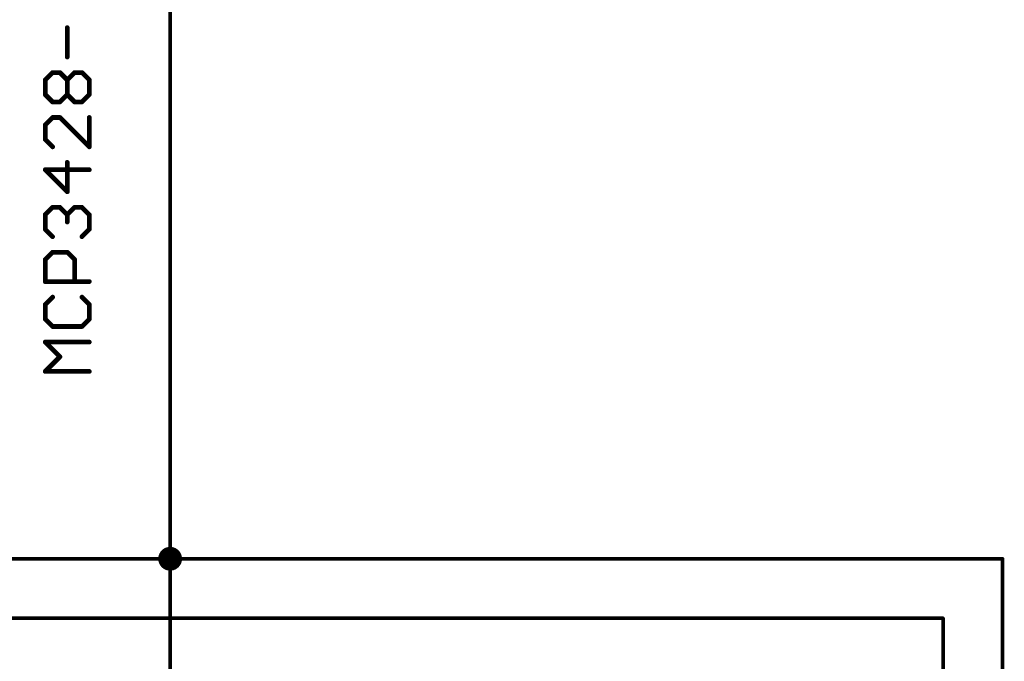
# Model space of a CAD drawing. Extents: x -61 to 240, y -139 to 283.
# Tile 46 of 77: x 169 to 211, y 77 to 104. Entities that reach past the tile are written whole.
import ezdxf

# ---------------------------------------------------------------- set-up
doc = ezdxf.new("R2010")
doc.units = 0
doc.layers.add('91', color=94, linetype='CONTINUOUS')
doc.layers.add('96', color=251, linetype='CONTINUOUS')

msp = doc.modelspace()

# ---------------------------------------------------------------- linework, layer by layer
at = {"layer": '91', "const_width": 0.1524}
for points in [[(175.26, 147.32), (175.26, 81.28)], [(76.2, 81.28), (175.26, 81.28)], [(175.26, 81.28), (210.82, 81.28)], [(175.26, -5.08), (175.26, 81.28)], [(210.82, 81.28), (210.82, 53.34)], [(124.46, 78.74), (208.28, 78.74)], [(208.28, 78.74), (208.28, 53.34)]]:
    msp.add_lwpolyline(points, dxfattribs=at)
at = {"layer": '91'}
for points, const_width in [([(175.26, 81.026, 1), (175.26, 81.534, 1), (175.26, 81.026)], 0.508), ([(175.26, 81.026, 1), (175.26, 81.534, 1), (175.26, 81.026)], 0.508), ([(175.26, 81.3181, 1), (175.26, 81.2419)], 0.0762), ([(175.2981, 81.28, 1), (175.2219, 81.28)], 0.0762), ([(175.2219, 81.28, 1), (175.2981, 81.28)], 0.0762), ([(175.26, 81.2419, 1), (175.26, 81.3181)], 0.0762), ([(210.8581, 81.28, 1), (210.7819, 81.28)], 0.0762), ([(210.82, 81.2419, 1), (210.82, 81.3181)], 0.0762), ([(208.3181, 78.74, 1), (208.2419, 78.74)], 0.0762), ([(208.28, 78.7019, 1), (208.28, 78.7781)], 0.0762)]:
    msp.add_lwpolyline(points, format="xyb", dxfattribs=dict(at, const_width=const_width))
at = {"layer": '96', "const_width": 0.2032}
for points in [[(170.865, 102.7043), (170.865, 103.9584)], [(169.9244, 101.7271), (170.2379, 102.0406)], [(169.9244, 101.1), (169.9244, 101.7271)], [(170.2379, 102.0406), (170.5515, 102.0406)], [(170.5515, 102.0406), (170.865, 101.7271)], [(170.865, 101.7271), (171.1785, 102.0406)], [(170.865, 101.1), (170.865, 101.7271)], [(171.1785, 102.0406), (171.4921, 102.0406)], [(171.4921, 102.0406), (171.8056, 101.7271)], [(171.8056, 101.7271), (171.8056, 101.1)], [(170.2379, 100.7865), (169.9244, 101.1)], [(170.865, 101.1), (170.5515, 100.7865)], [(171.1785, 100.7865), (170.865, 101.1)], [(171.8056, 101.1), (171.4921, 100.7865)], [(170.5515, 100.7865), (170.2379, 100.7865)], [(171.4921, 100.7865), (171.1785, 100.7865)], [(170.2379, 100.1228), (169.9244, 99.8093)], [(170.5515, 100.1228), (170.2379, 100.1228)], [(171.8056, 98.8687), (170.5515, 100.1228)], [(171.8056, 100.1228), (171.8056, 98.8687)], [(169.9244, 99.8093), (169.9244, 99.1822)], [(169.9244, 99.1822), (170.2379, 98.8687)], [(170.865, 96.9509), (170.865, 98.205)], [(171.8056, 97.8915), (169.9244, 97.8915)], [(169.9244, 97.8915), (170.865, 96.9509)], [(169.9244, 95.9737), (170.2379, 96.2872)], [(170.2379, 96.2872), (170.5515, 96.2872)], [(170.5515, 96.2872), (170.865, 95.9737)], [(170.865, 95.9737), (171.1785, 96.2872)], [(171.1785, 96.2872), (171.4921, 96.2872)], [(171.4921, 96.2872), (171.8056, 95.9737)], [(169.9244, 95.3466), (169.9244, 95.9737)], [(170.865, 95.9737), (170.865, 95.6601)], [(171.8056, 95.9737), (171.8056, 95.3466)], [(170.2379, 95.0331), (169.9244, 95.3466)], [(171.8056, 95.3466), (171.4921, 95.0331)], [(169.9244, 94.0558), (170.2379, 94.3694)], [(170.2379, 94.3694), (170.865, 94.3694)], [(170.865, 94.3694), (171.1785, 94.0558)], [(169.9244, 93.1152), (169.9244, 94.0558)], [(171.1785, 94.0558), (171.1785, 93.1152)], [(171.8056, 93.1152), (169.9244, 93.1152)], [(170.2379, 92.4516), (169.9244, 92.138)], [(171.8056, 92.138), (171.4921, 92.4516)], [(169.9244, 92.138), (169.9244, 91.511)], [(171.8056, 91.511), (171.8056, 92.138)], [(169.9244, 91.511), (170.2379, 91.1974)], [(170.2379, 91.1974), (171.4921, 91.1974)], [(171.4921, 91.1974), (171.8056, 91.511)], [(170.5515, 89.9067), (169.9244, 90.5338)], [(169.9244, 90.5338), (171.8056, 90.5338)], [(169.9244, 89.2796), (170.5515, 89.9067)], [(171.8056, 89.2796), (169.9244, 89.2796)]]:
    msp.add_lwpolyline(points, dxfattribs=at)
at = {"layer": '96', "const_width": 0.1016}
for points in [[(170.9158, 103.9584, 1), (170.8142, 103.9584)], [(170.8142, 102.7043, 1), (170.9158, 102.7043)], [(169.9752, 101.7271, 1), (169.8736, 101.7271)], [(169.8885, 101.763, 1), (169.9603, 101.6912)], [(170.2379, 102.0914, 1), (170.2379, 101.9898)], [(170.2738, 102.0047, 1), (170.202, 102.0766)], [(170.5874, 102.0766, 1), (170.5155, 102.0047)], [(170.5515, 101.9898, 1), (170.5515, 102.0914)], [(170.9158, 101.7271, 1), (170.8142, 101.7271)], [(170.8291, 101.763, 1), (170.9009, 101.6912)], [(170.8291, 101.6912, 1), (170.9009, 101.763)], [(171.1785, 102.0914, 1), (171.1785, 101.9898)], [(171.2145, 102.0047, 1), (171.1426, 102.0766)], [(171.528, 102.0766, 1), (171.4561, 102.0047)], [(171.4921, 101.9898, 1), (171.4921, 102.0914)], [(171.8564, 101.7271, 1), (171.7548, 101.7271)], [(171.7697, 101.6912, 1), (171.8415, 101.763)], [(169.9603, 101.1359, 1), (169.8885, 101.0641)], [(169.8736, 101.1, 1), (169.9752, 101.1)], [(170.9009, 101.1359, 1), (170.8291, 101.0641)], [(170.8142, 101.1, 1), (170.9158, 101.1)], [(170.9009, 101.0641, 1), (170.8291, 101.1359)], [(171.7548, 101.1, 1), (171.8564, 101.1)], [(171.8415, 101.0641, 1), (171.7697, 101.1359)], [(170.2379, 100.8373, 1), (170.2379, 100.7357)], [(170.202, 100.7506, 1), (170.2738, 100.8224)], [(170.5155, 100.8224, 1), (170.5874, 100.7506)], [(170.5515, 100.7357, 1), (170.5515, 100.8373)], [(171.1785, 100.8373, 1), (171.1785, 100.7357)], [(171.1426, 100.7506, 1), (171.2145, 100.8224)], [(171.4561, 100.8224, 1), (171.528, 100.7506)], [(171.4921, 100.7357, 1), (171.4921, 100.8373)], [(170.2379, 100.1736, 1), (170.2379, 100.072)], [(170.2738, 100.0869, 1), (170.202, 100.1587)], [(170.5874, 100.1587, 1), (170.5155, 100.0869)], [(170.5515, 100.072, 1), (170.5515, 100.1736)], [(171.8564, 100.1228, 1), (171.7548, 100.1228)], [(169.9752, 99.8093, 1), (169.8736, 99.8093)], [(169.8885, 99.8452, 1), (169.9603, 99.7734)], [(169.9603, 99.2181, 1), (169.8885, 99.1463)], [(169.8736, 99.1822, 1), (169.9752, 99.1822)], [(170.202, 98.8328, 1), (170.2738, 98.9046)], [(171.7548, 98.8687, 1), (171.8564, 98.8687)], [(171.7697, 98.8328, 1), (171.8415, 98.9046)], [(170.9158, 98.205, 1), (170.8142, 98.205)], [(169.9244, 97.9423, 1), (169.9244, 97.8407)], [(169.9603, 97.9274, 1), (169.8885, 97.8556)], [(171.8056, 97.8407, 1), (171.8056, 97.9423)], [(170.8142, 96.9509, 1), (170.9158, 96.9509)], [(170.8291, 96.9149, 1), (170.9009, 96.9868)], [(170.2379, 96.338, 1), (170.2379, 96.2364)], [(170.2738, 96.2513, 1), (170.202, 96.3231)], [(170.5874, 96.3231, 1), (170.5155, 96.2513)], [(170.5515, 96.2364, 1), (170.5515, 96.338)], [(171.1785, 96.338, 1), (171.1785, 96.2364)], [(171.2145, 96.2513, 1), (171.1426, 96.3231)], [(171.528, 96.3231, 1), (171.4561, 96.2513)], [(171.4921, 96.2364, 1), (171.4921, 96.338)], [(169.9752, 95.9737, 1), (169.8736, 95.9737)], [(169.8885, 96.0096, 1), (169.9603, 95.9377)], [(170.9158, 95.9737, 1), (170.8142, 95.9737)], [(170.8291, 96.0096, 1), (170.9009, 95.9377)], [(170.8291, 95.9377, 1), (170.9009, 96.0096)], [(171.8564, 95.9737, 1), (171.7548, 95.9737)], [(171.7697, 95.9377, 1), (171.8415, 96.0096)], [(170.8142, 95.6601, 1), (170.9158, 95.6601)], [(169.9603, 95.3825, 1), (169.8885, 95.3107)], [(169.8736, 95.3466, 1), (169.9752, 95.3466)], [(170.202, 94.9971, 1), (170.2738, 95.069)], [(171.4561, 95.069, 1), (171.528, 94.9971)], [(171.7548, 95.3466, 1), (171.8564, 95.3466)], [(171.8415, 95.3107, 1), (171.7697, 95.3825)], [(170.2379, 94.4202, 1), (170.2379, 94.3186)], [(170.2738, 94.3335, 1), (170.202, 94.4053)], [(170.9009, 94.4053, 1), (170.8291, 94.3335)], [(170.865, 94.3186, 1), (170.865, 94.4202)], [(169.9752, 94.0558, 1), (169.8736, 94.0558)], [(169.8885, 94.0918, 1), (169.9603, 94.0199)], [(171.2293, 94.0558, 1), (171.1277, 94.0558)], [(171.1426, 94.0199, 1), (171.2145, 94.0918)], [(169.9244, 93.166, 1), (169.9244, 93.0644)], [(169.8736, 93.1152, 1), (169.9752, 93.1152)], [(171.1277, 93.1152, 1), (171.2293, 93.1152)], [(171.8056, 93.0644, 1), (171.8056, 93.166)], [(170.2738, 92.4156, 1), (170.202, 92.4875)], [(171.528, 92.4875, 1), (171.4561, 92.4156)], [(169.9752, 92.138, 1), (169.8736, 92.138)], [(169.8885, 92.174, 1), (169.9603, 92.1021)], [(171.8564, 92.138, 1), (171.7548, 92.138)], [(171.7697, 92.1021, 1), (171.8415, 92.174)], [(169.9603, 91.5469, 1), (169.8885, 91.475)], [(169.8736, 91.511, 1), (169.9752, 91.511)], [(170.2379, 91.2482, 1), (170.2379, 91.1466)], [(170.202, 91.1615, 1), (170.2738, 91.2334)], [(171.4561, 91.2334, 1), (171.528, 91.1615)], [(171.4921, 91.1466, 1), (171.4921, 91.2482)], [(171.7548, 91.511, 1), (171.8564, 91.511)], [(171.8415, 91.475, 1), (171.7697, 91.5469)], [(169.9603, 90.5697, 1), (169.8885, 90.4978)], [(169.9244, 90.5846, 1), (169.9244, 90.483)], [(171.8056, 90.483, 1), (171.8056, 90.5846)], [(170.5874, 89.8708, 1), (170.5155, 89.9426)], [(170.5155, 89.8708, 1), (170.5874, 89.9426)], [(169.9244, 89.3304, 1), (169.9244, 89.2288)], [(169.8885, 89.3155, 1), (169.9603, 89.2437)], [(171.8056, 89.2288, 1), (171.8056, 89.3304)]]:
    msp.add_lwpolyline(points, format="xyb", dxfattribs=at)

doc.saveas('drawing.dxf')
